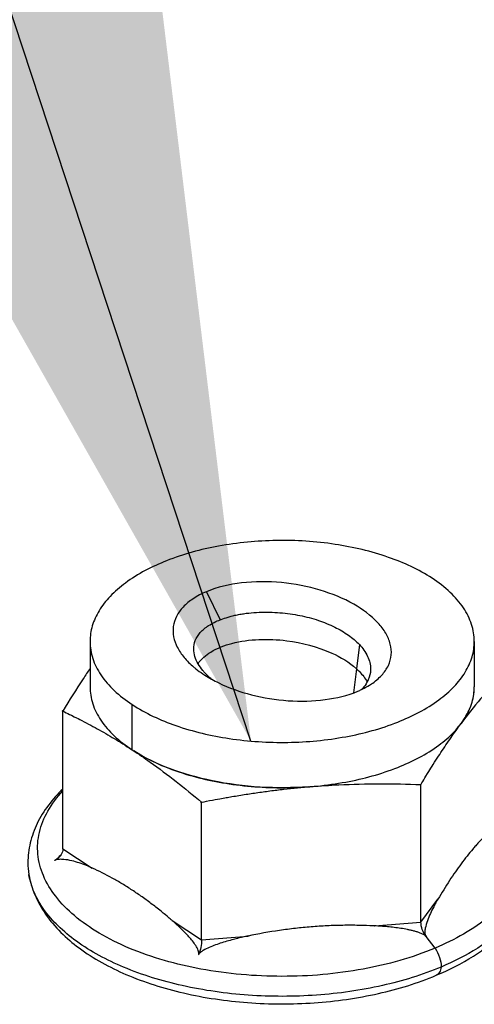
# Model space of a CAD drawing. Header units: millimetres. Extents: x 0 to 4620, y -1280 to 3267.
# Tile 56 of 103: x 2953 to 2968, y 2062 to 2095. Entities that reach past the tile are written whole.
import ezdxf

# ---------------------------------------------------------------- set-up
doc = ezdxf.new("R2010")
doc.units = ezdxf.units.MM
doc.header["$LTSCALE"] = 254.1
doc.layers.get('0').update_dxf_attribs({"linetype": 'CONTINUOUS'})
doc.styles.get("Standard").update_dxf_attribs({"font": 'txt', "width": 0.9})
doc.dimstyles.get("Standard").update_dxf_attribs({"dimtxt": 16.5, "dimasz": 27.5, "dimexe": 1.5, "dimexo": 1.5, "dimtad": 1, "dimzin": 0, "dimdsep": 46, "dimtxsty": 'Standard', "dimblk": '_FILLED', "dimblk1": '_FILLED', "dimblk2": '_FILLED', "dimcen": 0.09, "dimazin": 0, "dimtol": 1, "dimtp": 0.01, "dimtm": 0.01, "dimtfac": 1, "dimtofl": 0, "dimtmove": 0, "dimatfit": 3, "dimldrblk": '_FILLED', "dimfxl": 0, "dimtolj": 1, "dimtzin": 0, "dimarcsym": 0})

# ---------------------------------------------------------------- blocks, each defined once
blk = doc.blocks.new('_FILLED')
at = {"color": 0, "linetype": 'ByBlock'}
blk.add_solid([(0, 0), (-1, 0.2), (-1, -0.2)], dxfattribs=at)

msp = doc.modelspace()

# ---------------------------------------------------------------- linework, layer by layer
at = {"color": 7, "linetype": 'Continuous'}
for p, q in [((2959.14, 2075.543), (2959.61, 2074.595)), ((2955.204, 2073.862), (2955.204, 2072.33)), ((2968.204, 2073.862), (2968.204, 2072.33)), ((2964.315, 2073.757), (2964.215, 2072.941)), ((2959.093, 2072.796), (2959.092, 2072.798)), ((2956.631, 2070.196), (2956.631, 2071.728))]:
    msp.add_line(p, q, dxfattribs=at)
at = {"color": 6, "linetype": 'Continuous'}
for p, q in [((2964.215, 2072.941), (2964.116, 2072.122)), ((2954.285, 2066.853), (2954.285, 2071.505)), ((2956.609, 2070.211), (2956.654, 2070.181)), ((2956.631, 2070.196), (2956.654, 2070.181)), ((2966.397, 2064.373), (2966.397, 2069.025)), ((2958.977, 2063.776), (2958.977, 2068.429)), ((2954.285, 2066.853), (2955.28, 2066.2)), ((2966.397, 2064.373), (2966.975, 2065.151)), ((2957.982, 2064.429), (2958.977, 2063.776)), ((2964.823, 2064.246), (2966.397, 2064.373)), ((2958.977, 2063.776), (2960.551, 2063.903)), ((2966.876, 2063.493), (2966.57, 2063.889)), ((2958.876, 2063.27), (2958.881, 2063.282))]:
    msp.add_line(p, q, dxfattribs=at)
at = {"color": 7, "linetype": 'Continuous'}
for centre, radius, start, end in [((2961.656, 2076.81), 4.829, 241.0649, 244.2239), ((2963.082, 2075.002), 3.059, 292.8027, 295.2382)]:
    msp.add_arc(centre, radius, start, end, dxfattribs=at)
at = {"color": 6, "linetype": 'Continuous'}
for centre, radius, start, end in [((2980.584, 2061.593), 15.959, 135.9059, 143.4771), ((2963.45, 2074.323), 2.286, 303.0952, 303.8261), ((2966.411, 2072.33), 1.793, 358.5879, 359.7611), ((2965.621, 2072.681), 2.666, 324.5998, 326.4014), ((2965.503, 2072.766), 2.81, 323.1313, 323.4101), ((2965.543, 2072.736), 2.761, 323.4074, 324.6031), ((2959.437, 2074.477), 5.119, 236.1721, 236.7551), ((2959.503, 2074.577), 5.238, 236.7557, 237.475), ((2961.718, 2081.014), 12.097, 274.178, 274.5944), ((2961.723, 2080.954), 12.037, 274.5944, 275.0942), ((2955.504, 2066.381), 2.4, 180.0319, 189.5217)]:
    msp.add_arc(centre, radius, start, end, dxfattribs=at)
at = {"color": 7, "linetype": 'Continuous'}
for points, knots in [([(2966.777, 2075.997), (2966.321, 2076.295), (2965.248, 2076.786), (2963.461, 2077.203), (2961.516, 2077.327), (2959.588, 2077.145), (2957.848, 2076.675), (2956.619, 2076.045), (2955.887, 2075.416), (2955.5, 2074.926), (2955.259, 2074.404), (2955.204, 2074.039), (2955.204, 2073.862)], [0, 0, 0, 0, 0.123263, 0.263943, 0.413703, 0.56248, 0.700388, 0.819666, 0.871274, 0.917717, 0.960028, 1, 1, 1, 1]), ([(2964.722, 2072.424), (2964.849, 2072.509), (2965.072, 2072.693), (2965.31, 2073.033), (2965.416, 2073.405), (2965.379, 2073.787), (2965.215, 2074.159), (2964.833, 2074.656), (2964.089, 2075.193), (2962.97, 2075.644), (2961.681, 2075.895), (2960.37, 2075.89), (2959.518, 2075.701), (2959.14, 2075.543)], [0, 0, 0, 0, 0.053165, 0.099788, 0.142594, 0.1852, 0.231059, 0.282207, 0.402563, 0.544995, 0.700501, 0.857224, 1, 1, 1, 1]), ([(2968.204, 2073.862), (2968.204, 2074.056), (2968.136, 2074.459), (2967.846, 2075.028), (2967.383, 2075.556), (2966.993, 2075.855), (2966.777, 2075.997)], [0, 0, 0, 0, 0.217698, 0.450495, 0.709397, 1, 1, 1, 1]), ([(2959.14, 2075.543), (2958.984, 2075.477), (2958.701, 2075.331), (2958.352, 2075.047), (2958.115, 2074.724), (2957.999, 2074.371), (2958.014, 2074.005), (2958.148, 2073.646), (2958.385, 2073.303), (2958.593, 2073.098), (2958.709, 2072.999)], [0, 0, 0, 0, 0.154646, 0.28896, 0.40719, 0.515472, 0.622021, 0.735192, 0.860352, 1, 1, 1, 1]), ([(2959.61, 2074.595), (2959.562, 2074.577), (2959.802, 2074.667), (2959.895, 2074.691), (2960.07, 2074.739), (2960.23, 2074.772), (2960.4, 2074.802), (2960.63, 2074.832), (2960.924, 2074.854), (2961.277, 2074.856), (2961.628, 2074.837), (2961.972, 2074.799), (2962.408, 2074.725), (2962.919, 2074.591), (2963.47, 2074.366), (2963.939, 2074.094), (2964.204, 2073.874), (2964.315, 2073.757)], [0, 0, 0, 0, 0.030714, 0.06257, 0.095408, 0.129065, 0.163378, 0.198193, 0.268733, 0.339653, 0.41009, 0.479353, 0.546946, 0.675818, 0.795008, 0.903272, 1, 1, 1, 1]), ([(2958.713, 2073.605), (2958.713, 2073.702), (2958.751, 2073.906), (2958.931, 2074.186), (2959.228, 2074.425), (2959.473, 2074.542), (2959.61, 2074.595)], [0, 0, 0, 0, 0.203989, 0.4276, 0.68958, 1, 1, 1, 1]), ([(2955.204, 2073.862), (2955.204, 2073.669), (2955.271, 2073.265), (2955.562, 2072.696), (2956.024, 2072.169), (2956.415, 2071.87), (2956.631, 2071.728)], [0, 0, 0, 0, 0.217698, 0.450495, 0.709397, 1, 1, 1, 1]), ([(2956.631, 2071.728), (2957.086, 2071.429), (2958.159, 2070.939), (2959.947, 2070.522), (2961.892, 2070.398), (2963.82, 2070.58), (2965.559, 2071.05), (2966.789, 2071.679), (2967.52, 2072.308), (2967.908, 2072.798), (2968.148, 2073.32), (2968.204, 2073.686), (2968.204, 2073.862)], [0, 0, 0, 0, 0.123263, 0.263943, 0.413703, 0.56248, 0.700388, 0.819666, 0.871274, 0.917717, 0.960028, 1, 1, 1, 1]), ([(2958.858, 2073.109), (2958.968, 2073.271), (2959.328, 2073.572), (2960.045, 2073.838), (2960.922, 2073.955), (2962.071, 2073.901), (2963.22, 2073.604), (2963.971, 2073.162), (2964.215, 2072.941)], [0, 0, 0, 0, 0.101214, 0.234766, 0.393007, 0.556388, 0.828938, 1, 1, 1, 1]), ([(2964.315, 2073.757), (2964.426, 2073.639), (2964.614, 2073.385), (2964.695, 2073.074), (2964.695, 2072.927)], [0, 0, 0, 0, 0.524664, 1, 1, 1, 1]), ([(2958.709, 2072.999), (2958.733, 2072.979), (2958.833, 2072.897), (2958.938, 2072.821), (2959.019, 2072.766)], [0, 0, 0, 0, 0.24299, 1, 1, 1, 1]), ([(2959.092, 2072.798), (2959.069, 2072.823), (2958.982, 2072.92), (2958.906, 2073.026), (2958.858, 2073.109)], [0, 0, 0, 0, 0.261662, 1, 1, 1, 1]), ([(2964.215, 2072.941), (2964.251, 2072.909), (2964.39, 2072.775), (2964.512, 2072.62), (2964.58, 2072.49)], [0, 0, 0, 0, 0.245393, 1, 1, 1, 1]), ([(2964.695, 2072.927), (2964.695, 2072.89), (2964.686, 2072.739), (2964.636, 2072.591), (2964.58, 2072.49)], [0, 0, 0, 0, 0.243258, 1, 1, 1, 1]), ([(2959.019, 2072.766), (2959.043, 2072.751), (2959.141, 2072.687), (2959.242, 2072.627), (2959.319, 2072.584)], [0, 0, 0, 0, 0.244682, 1, 1, 1, 1]), ([(2959.319, 2072.584), (2959.299, 2072.601), (2959.22, 2072.668), (2959.145, 2072.74), (2959.093, 2072.796)], [0, 0, 0, 0, 0.257622, 1, 1, 1, 1]), ([(2964.58, 2072.49), (2964.568, 2072.468), (2964.513, 2072.376), (2964.444, 2072.293), (2964.386, 2072.235)], [0, 0, 0, 0, 0.237874, 1, 1, 1, 1]), ([(2955.204, 2072.33), (2955.204, 2072.137), (2955.271, 2071.733), (2955.562, 2071.164), (2956.024, 2070.637), (2956.415, 2070.338), (2956.631, 2070.196)], [0, 0, 0, 0, 0.217698, 0.450495, 0.709397, 1, 1, 1, 1]), ([(2956.631, 2070.196), (2957.086, 2069.898), (2958.159, 2069.407), (2959.947, 2068.99), (2961.892, 2068.866), (2963.82, 2069.048), (2965.559, 2069.518), (2966.789, 2070.147), (2967.52, 2070.776), (2967.908, 2071.267), (2968.148, 2071.788), (2968.204, 2072.154), (2968.204, 2072.33)], [0, 0, 0, 0, 0.123263, 0.263943, 0.413703, 0.56248, 0.700388, 0.819666, 0.871274, 0.917717, 0.960028, 1, 1, 1, 1]), ([(2959.556, 2072.462), (2959.909, 2072.291), (2960.68, 2072.018), (2961.902, 2071.821), (2963.127, 2071.85), (2963.916, 2072.034), (2964.267, 2072.182)], [0, 0, 0, 0, 0.243435, 0.504007, 0.763585, 1, 1, 1, 1]), ([(2964.386, 2072.235), (2964.416, 2072.249), (2964.532, 2072.306), (2964.643, 2072.371), (2964.722, 2072.424)], [0, 0, 0, 0, 0.260472, 1, 1, 1, 1])]:
    msp.add_open_spline(points, degree=3, knots=knots, dxfattribs=at)
msp.add_open_spline([(2958.858, 2073.109), (2958.772, 2073.258), (2958.713, 2073.433), (2958.713, 2073.605)], degree=3, dxfattribs=at)
at = {"color": 6, "linetype": 'Continuous'}
for points, knots in [([(2955.204, 2072.946), (2955.126, 2072.832), (2954.809, 2072.359), (2954.507, 2071.875), (2954.285, 2071.505)], [0, 0, 0, 0, 0.242033, 1, 1, 1, 1]), ([(2967.841, 2071.206), (2967.951, 2071.371), (2968.128, 2071.717), (2968.199, 2072.101), (2968.203, 2072.286)], [0, 0, 0, 0, 0.516464, 1, 1, 1, 1]), ([(2954.285, 2071.505), (2954.188, 2071.551), (2954.666, 2071.323), (2954.84, 2071.233), (2955.162, 2071.067), (2955.444, 2070.913), (2955.737, 2070.748), (2956.127, 2070.518), (2956.417, 2070.336), (2956.609, 2070.211)], [0, 0, 0, 0, 0.12056, 0.2422, 0.365022, 0.489127, 0.614607, 0.741544, 1, 1, 1, 1]), ([(2966.397, 2069.025), (2966.34, 2068.932), (2966.617, 2069.389), (2966.721, 2069.555), (2966.908, 2069.851), (2967.128, 2070.189), (2967.412, 2070.611), (2967.643, 2070.934), (2967.76, 2071.09)], [0, 0, 0, 0, 0.131919, 0.262176, 0.390606, 0.517041, 0.763311, 1, 1, 1, 1]), ([(2956.654, 2070.181), (2956.851, 2070.052), (2957.651, 2069.503), (2958.414, 2068.901), (2958.977, 2068.429)], [0, 0, 0, 0, 0.242437, 1, 1, 1, 1]), ([(2962.599, 2068.949), (2961.514, 2068.87), (2959.899, 2068.959), (2957.93, 2069.507), (2957.064, 2069.92), (2956.686, 2070.16)], [0, 0, 0, 0, 0.533535, 0.78036, 1, 1, 1, 1]), ([(2954.282, 2068.87), (2953.933, 2068.534), (2953.481, 2067.954), (2953.159, 2067.064), (2953.104, 2066.606), (2953.104, 2066.38)], [0, 0, 0, 0, 0.515488, 0.759753, 1, 1, 1, 1]), ([(2958.977, 2068.429), (2958.824, 2068.399), (2959.581, 2068.545), (2959.863, 2068.592), (2960.374, 2068.679), (2960.825, 2068.746), (2961.292, 2068.811), (2961.911, 2068.886), (2962.376, 2068.931), (2962.687, 2068.956)], [0, 0, 0, 0, 0.12531, 0.250562, 0.37574, 0.500833, 0.625822, 0.750692, 1, 1, 1, 1]), ([(2962.687, 2068.956), (2962.997, 2068.981), (2964.232, 2069.06), (2965.471, 2069.057), (2966.397, 2069.025)], [0, 0, 0, 0, 0.251151, 1, 1, 1, 1]), ([(2966.876, 2063.493), (2966.097, 2063.166), (2964.383, 2062.69), (2961.698, 2062.46), (2959.014, 2062.692), (2956.935, 2063.27), (2955.529, 2063.962), (2954.686, 2064.545), (2954.036, 2065.198), (2953.6, 2065.91), (2953.4, 2066.663), (2953.454, 2067.427), (2953.756, 2068.165), (2954.09, 2068.599), (2954.285, 2068.806)], [0, 0, 0, 0, 0.144334, 0.301178, 0.457996, 0.602256, 0.666625, 0.724751, 0.776598, 0.822964, 0.865681, 0.907511, 0.951478, 1, 1, 1, 1]), ([(2969.123, 2068.806), (2969.318, 2068.599), (2969.652, 2068.165), (2969.954, 2067.426), (2970.008, 2066.66), (2969.807, 2065.907), (2969.369, 2065.194), (2968.45, 2064.274), (2967.537, 2063.771), (2966.876, 2063.493)], [0, 0, 0, 0, 0.122047, 0.232632, 0.337847, 0.44532, 0.562006, 0.69251, 1, 1, 1, 1]), ([(2968.545, 2067.266), (2968.578, 2067.299), (2968.415, 2067.135), (2968.357, 2067.071), (2968.248, 2066.952), (2968.119, 2066.804), (2967.952, 2066.601), (2967.756, 2066.345), (2967.559, 2066.07), (2967.292, 2065.675), (2967.101, 2065.364), (2966.975, 2065.151)], [0, 0, 0, 0, 0.052824, 0.106826, 0.162063, 0.218576, 0.335561, 0.457967, 0.585819, 0.71898, 1, 1, 1, 1]), ([(2954.285, 2066.853), (2954.285, 2066.833), (2954.278, 2066.749), (2954.241, 2066.668), (2954.203, 2066.616)], [0, 0, 0, 0, 0.234437, 1, 1, 1, 1]), ([(2954.011, 2066.46), (2953.998, 2066.454), (2954.057, 2066.486), (2954.075, 2066.503), (2954.109, 2066.53), (2954.144, 2066.564), (2954.187, 2066.609), (2954.218, 2066.646), (2954.234, 2066.664)], [0, 0, 0, 0, 0.134214, 0.266256, 0.394871, 0.520405, 0.764008, 1, 1, 1, 1]), ([(2955.084, 2066.285), (2955.004, 2066.317), (2954.842, 2066.377), (2954.589, 2066.451), (2954.364, 2066.492), (2954.169, 2066.499), (2954.061, 2066.485), (2954.011, 2066.46)], [0, 0, 0, 0, 0.232726, 0.468748, 0.714947, 0.847955, 1, 1, 1, 1]), ([(2955.28, 2066.2), (2955.297, 2066.193), (2955.15, 2066.259), (2955.133, 2066.265), (2955.084, 2066.285)], [0, 0, 0, 0, 0.256838, 1, 1, 1, 1]), ([(2957.982, 2064.429), (2958.038, 2064.381), (2957.764, 2064.614), (2957.66, 2064.697), (2957.475, 2064.846), (2957.256, 2065.014), (2956.973, 2065.223), (2956.635, 2065.453), (2956.296, 2065.667), (2955.85, 2065.925), (2955.509, 2066.096), (2955.28, 2066.2)], [0, 0, 0, 0, 0.067795, 0.134959, 0.201473, 0.267305, 0.396828, 0.523384, 0.646912, 0.767441, 1, 1, 1, 1]), ([(2953.137, 2065.984), (2953.177, 2065.747), (2953.318, 2065.273), (2953.824, 2064.375), (2954.849, 2063.393), (2956.464, 2062.518), (2958.402, 2061.912), (2960.55, 2061.598), (2962.773, 2061.592), (2964.925, 2061.894), (2966.288, 2062.31), (2966.917, 2062.575)], [0, 0, 0, 0, 0.046197, 0.093839, 0.196535, 0.313235, 0.443806, 0.58423, 0.728268, 0.868956, 1, 1, 1, 1]), ([(2967.081, 2062.855), (2966.442, 2062.586), (2965.052, 2062.162), (2962.852, 2061.85), (2960.571, 2061.849), (2958.369, 2062.159), (2956.397, 2062.759), (2954.995, 2063.498), (2954.128, 2064.213), (2953.641, 2064.769), (2953.299, 2065.359), (2953.171, 2065.778), (2953.137, 2065.984)], [0, 0, 0, 0, 0.132994, 0.277046, 0.424979, 0.569081, 0.702171, 0.818761, 0.870128, 0.916951, 0.959864, 1, 1, 1, 1]), ([(2966.917, 2062.575), (2967.352, 2062.758), (2968.159, 2063.166), (2969.19, 2063.957), (2969.94, 2064.894), (2970.21, 2065.622), (2970.271, 2065.984)], [0, 0, 0, 0, 0.284564, 0.542697, 0.77838, 1, 1, 1, 1]), ([(2970.271, 2065.984), (2970.218, 2065.672), (2969.972, 2065.026), (2969.279, 2064.178), (2968.292, 2063.43), (2967.508, 2063.035), (2967.081, 2062.855)], [0, 0, 0, 0, 0.205041, 0.435551, 0.700126, 1, 1, 1, 1]), ([(2966.975, 2065.151), (2966.987, 2065.172), (2966.875, 2064.982), (2966.865, 2064.96), (2966.831, 2064.894)], [0, 0, 0, 0, 0.245944, 1, 1, 1, 1]), ([(2966.831, 2064.894), (2966.79, 2064.818), (2966.713, 2064.663), (2966.612, 2064.422), (2966.547, 2064.208), (2966.526, 2064.028), (2966.54, 2063.927), (2966.57, 2063.889)], [0, 0, 0, 0, 0.241446, 0.486647, 0.736112, 0.864046, 1, 1, 1, 1]), ([(2958.881, 2063.282), (2958.89, 2063.311), (2958.881, 2063.376), (2958.837, 2063.49), (2958.756, 2063.624), (2958.644, 2063.773), (2958.481, 2063.962), (2958.262, 2064.182), (2958.076, 2064.348), (2957.982, 2064.429)], [0, 0, 0, 0, 0.061999, 0.123795, 0.248223, 0.373547, 0.49922, 0.750353, 1, 1, 1, 1]), ([(2964.823, 2064.246), (2964.912, 2064.242), (2964.475, 2064.261), (2964.313, 2064.263), (2964.019, 2064.266), (2963.672, 2064.264), (2963.221, 2064.25), (2962.687, 2064.216), (2962.15, 2064.164), (2961.437, 2064.071), (2960.904, 2063.976), (2960.551, 2063.903)], [0, 0, 0, 0, 0.061823, 0.123746, 0.185778, 0.247915, 0.372488, 0.49744, 0.622725, 0.74829, 1, 1, 1, 1]), ([(2966.57, 2063.889), (2966.575, 2063.882), (2966.546, 2063.916), (2966.531, 2063.925), (2966.506, 2063.943), (2966.474, 2063.961), (2966.43, 2063.982), (2966.378, 2064.004), (2966.324, 2064.024), (2966.252, 2064.047), (2966.16, 2064.073), (2966.05, 2064.1), (2965.902, 2064.131), (2965.717, 2064.163), (2965.494, 2064.193), (2965.271, 2064.217), (2965.047, 2064.234), (2964.898, 2064.243), (2964.823, 2064.246)], [0, 0, 0, 0, 0.014939, 0.030463, 0.046153, 0.061944, 0.093639, 0.125362, 0.157051, 0.188687, 0.251785, 0.314677, 0.377394, 0.502413, 0.627053, 0.751461, 0.875747, 1, 1, 1, 1]), ([(2966.57, 2063.889), (2966.516, 2063.959), (2966.434, 2064.115), (2966.397, 2064.288), (2966.397, 2064.373)], [0, 0, 0, 0, 0.510392, 1, 1, 1, 1]), ([(2960.551, 2063.903), (2960.626, 2063.918), (2960.258, 2063.841), (2960.123, 2063.805), (2959.879, 2063.741), (2959.666, 2063.677), (2959.448, 2063.603), (2959.238, 2063.519), (2959.067, 2063.436), (2958.945, 2063.355), (2958.89, 2063.303), (2958.877, 2063.271)], [0, 0, 0, 0, 0.126168, 0.252312, 0.378441, 0.504507, 0.63044, 0.756064, 0.880778, 0.942093, 1, 1, 1, 1]), ([(2958.977, 2063.776), (2958.977, 2063.69), (2958.956, 2063.518), (2958.91, 2063.351), (2958.877, 2063.271)], [0, 0, 0, 0, 0.497673, 1, 1, 1, 1]), ([(2966.876, 2063.493), (2966.941, 2063.396), (2967.038, 2063.19), (2967.081, 2062.965), (2967.081, 2062.855)], [0, 0, 0, 0, 0.514939, 1, 1, 1, 1]), ([(2967.081, 2062.855), (2967.074, 2062.793), (2967.048, 2062.681), (2966.963, 2062.594), (2966.917, 2062.575)], [0, 0, 0, 0, 0.558044, 1, 1, 1, 1])]:
    msp.add_open_spline(points, degree=3, knots=knots, dxfattribs=at)
for points in [[(2959.319, 2072.584), (2959.397, 2072.541), (2959.476, 2072.5), (2959.556, 2072.462)], [(2954.203, 2066.616), (2954.153, 2066.55), (2954.085, 2066.496), (2954.011, 2066.46)]]:
    msp.add_open_spline(points, degree=3, dxfattribs=at)

# ---------------------------------------------------------------- leaders
at = {"color": 2, "linetype": 'Continuous'}
msp.add_leader([(2960.648, 2070.494), (2791.028, 2585.291)], dimstyle='Standard', override={"dimtad": 0}, dxfattribs=at)

doc.saveas('drawing.dxf')
